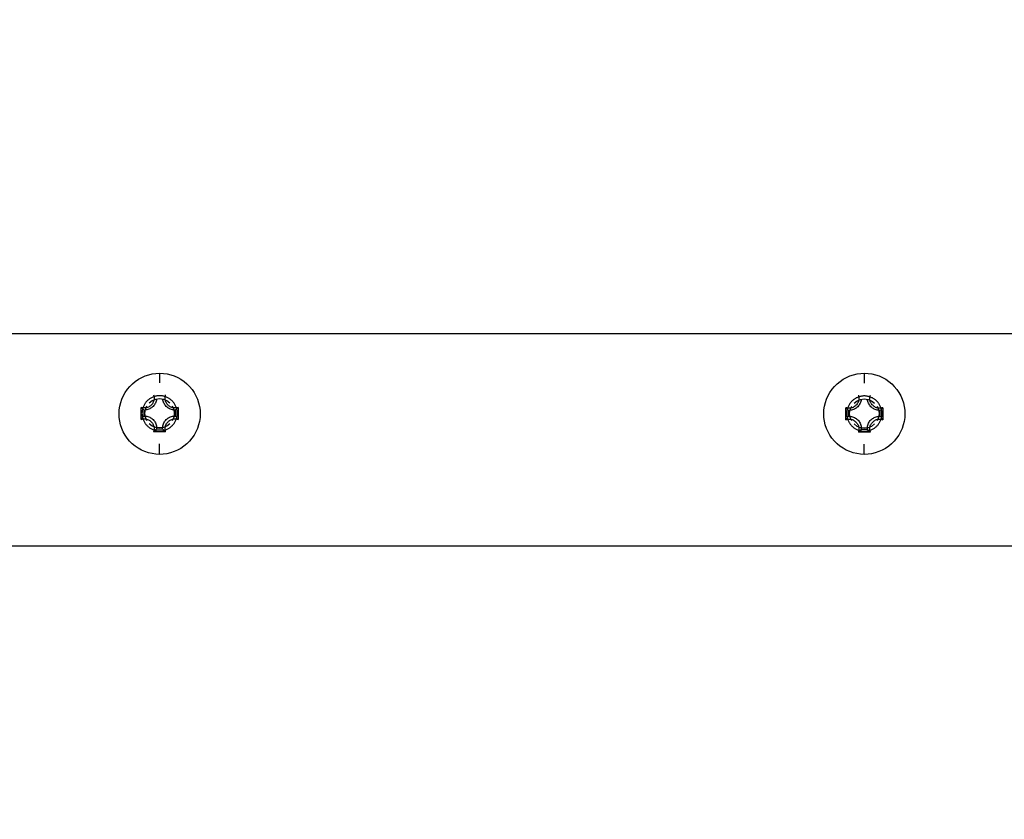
# Model space of a CAD drawing. Extents: x 0 to 420, y 0 to 297.
# Tile 54 of 77: x 282 to 298, y 215 to 228. Entities that reach past the tile are written whole.
import ezdxf

# ---------------------------------------------------------------- set-up
doc = ezdxf.new("R2010")
doc.units = 0
doc.header["$LTSCALE"] = 23.1
doc.layers.get('0').update_dxf_attribs({"linetype": 'CONTINUOUS'})
doc.layers.add('AXES', color=7, linetype='CONTINUOUS')
doc.layers.add('DIM_PILOTEES', color=7, linetype='CONTINUOUS')
doc.dimstyles.get("Standard").update_dxf_attribs({"dimtxt": 2.5, "dimasz": 2.5, "dimexe": 1.25, "dimexo": 0.625, "dimtad": 1, "dimcen": 2.5, "dimazin": 3, "dimtfac": 1, "dimtmove": 0, "dimatfit": 3})

# ---------------------------------------------------------------- blocks, each defined once
blk = doc.blocks.new('_FILLED')
at = {"color": 0, "linetype": 'BYBLOCK'}
blk.add_solid([(0, 0), (-1, 0.1429), (-1, -0.1429)], dxfattribs=at)
blk = doc.blocks.new('*D5')
at = {"layer": 'DIM_PILOTEES', "color": 2, "linetype": 'CONTINUOUS'}
for p, q in [((190.124, 209.109), (190.124, 278.743)), ((390.124, 209.109), (390.124, 278.743)), ((190.124, 276.743), (290.124, 276.743)), ((390.124, 276.743), (290.124, 276.743))]:
    blk.add_line(p, q, dxfattribs=at)
at = {"layer": 'DIM_PILOTEES', "color": 2, "linetype": 'CONTINUOUS', "xscale": 3.5, "yscale": 3.5, "zscale": 3.5, "rotation": 180}
blk.add_blockref('_FILLED', (190.124, 276.743), dxfattribs=at)
at = {"layer": 'DIM_PILOTEES', "color": 2, "linetype": 'CONTINUOUS', "xscale": 3.5, "yscale": 3.5, "zscale": 3.5}
blk.add_blockref('_FILLED', (390.124, 276.743), dxfattribs=at)

msp = doc.modelspace()

# ---------------------------------------------------------------- linework, layer by layer
at = {"color": 7, "linetype": 'CONTINUOUS'}
for p, q in [((385.464, 222.813), (194.764, 222.813)), ((284.114, 222.143), (284.114, 221.981)), ((296.114, 222.143), (296.114, 221.976)), ((283.801, 221.357), (283.801, 221.561)), ((283.843, 221.518), (283.843, 221.415)), ((284.33, 221.587), (284.355, 221.528)), ((284.355, 221.528), (284.364, 221.461)), ((284.386, 221.415), (284.386, 221.518)), ((284.428, 221.561), (284.428, 221.357)), ((295.801, 221.352), (295.801, 221.557)), ((295.843, 221.513), (295.843, 221.41)), ((296.33, 221.582), (296.355, 221.524)), ((296.355, 221.524), (296.364, 221.456)), ((296.386, 221.41), (296.386, 221.513)), ((296.428, 221.557), (296.428, 221.352)), ((283.874, 221.393), (283.864, 221.461)), ((283.899, 221.335), (283.874, 221.393)), ((295.874, 221.389), (295.864, 221.456)), ((295.899, 221.33), (295.874, 221.389)), ((284.063, 221.195), (284.166, 221.195)), ((296.063, 221.19), (296.166, 221.19)), ((284.217, 221.146), (284.012, 221.146)), ((296.217, 221.141), (296.012, 221.141)), ((284.114, 220.762), (284.114, 220.939)), ((296.114, 220.762), (296.114, 220.935))]:
    msp.add_line(p, q, dxfattribs=at)
for points in [[(284.114, 220.762), (284.051, 220.765), (283.988, 220.774), (283.926, 220.788), (283.865, 220.809), (283.807, 220.834), (283.751, 220.865), (283.698, 220.902), (283.649, 220.942), (283.604, 220.988), (283.563, 221.037), (283.527, 221.09), (283.496, 221.145), (283.47, 221.204), (283.45, 221.265), (283.435, 221.327), (283.427, 221.39), (283.424, 221.454), (283.427, 221.518), (283.436, 221.581), (283.451, 221.643), (283.471, 221.704), (283.497, 221.762), (283.528, 221.818), (283.565, 221.87), (283.606, 221.92), (283.651, 221.965), (283.7, 222.005), (283.753, 222.041), (283.809, 222.072), (283.868, 222.098), (283.928, 222.118), (283.99, 222.132), (284.052, 222.14), (284.114, 222.143)], [(284.114, 222.143), (284.178, 222.14), (284.241, 222.132), (284.303, 222.117), (284.364, 222.097), (284.422, 222.071), (284.478, 222.04), (284.531, 222.004), (284.58, 221.963), (284.625, 221.918), (284.666, 221.868), (284.702, 221.816), (284.733, 221.76), (284.759, 221.701), (284.779, 221.641), (284.793, 221.579), (284.802, 221.515), (284.805, 221.451), (284.802, 221.388), (284.793, 221.324), (284.778, 221.262), (284.758, 221.202), (284.732, 221.143), (284.701, 221.087), (284.664, 221.035), (284.623, 220.986), (284.578, 220.941), (284.529, 220.9), (284.476, 220.864), (284.42, 220.833), (284.361, 220.808), (284.301, 220.788), (284.239, 220.773), (284.177, 220.765), (284.114, 220.762)], [(296.114, 220.762), (296.051, 220.765), (295.988, 220.774), (295.926, 220.788), (295.865, 220.809), (295.807, 220.834), (295.751, 220.865), (295.698, 220.902), (295.649, 220.942), (295.604, 220.988), (295.563, 221.037), (295.527, 221.09), (295.496, 221.145), (295.47, 221.204), (295.45, 221.265), (295.435, 221.327), (295.427, 221.39), (295.424, 221.454), (295.427, 221.518), (295.436, 221.581), (295.451, 221.643), (295.471, 221.704), (295.497, 221.762), (295.528, 221.818), (295.565, 221.87), (295.606, 221.92), (295.651, 221.965), (295.7, 222.005), (295.753, 222.041), (295.809, 222.072), (295.868, 222.098), (295.928, 222.118), (295.99, 222.132), (296.052, 222.14), (296.114, 222.143)], [(296.114, 222.143), (296.178, 222.14), (296.241, 222.132), (296.303, 222.117), (296.364, 222.097), (296.422, 222.071), (296.478, 222.04), (296.531, 222.004), (296.58, 221.963), (296.625, 221.918), (296.666, 221.868), (296.702, 221.816), (296.733, 221.76), (296.759, 221.701), (296.779, 221.641), (296.793, 221.579), (296.802, 221.515), (296.805, 221.451), (296.802, 221.388), (296.793, 221.324), (296.778, 221.262), (296.758, 221.202), (296.732, 221.143), (296.701, 221.087), (296.664, 221.035), (296.623, 220.986), (296.578, 220.941), (296.529, 220.9), (296.476, 220.864), (296.42, 220.833), (296.361, 220.808), (296.301, 220.788), (296.239, 220.773), (296.177, 220.765), (296.114, 220.762)], [(284.062, 221.704), (284.062, 221.703), (284.059, 221.685), (284.055, 221.668), (284.049, 221.652), (284.042, 221.636), (284.034, 221.62), (284.025, 221.605), (284.014, 221.592), (284.002, 221.579), (283.989, 221.567), (283.975, 221.556), (283.961, 221.547), (283.945, 221.538), (283.929, 221.531), (283.913, 221.526), (283.896, 221.522), (283.878, 221.519), (283.873, 221.519)], [(284.02, 221.697), (284.017, 221.681), (284.012, 221.666), (284.007, 221.652), (284, 221.638), (283.992, 221.625), (283.983, 221.613), (283.972, 221.601), (283.961, 221.591), (283.948, 221.582), (283.935, 221.574), (283.922, 221.567), (283.907, 221.561), (283.892, 221.557)], [(283.939, 221.638), (283.99, 221.678), (284.05, 221.702), (284.114, 221.711), (284.179, 221.702), (284.239, 221.678), (284.29, 221.638)], [(284.012, 221.773), (284.017, 221.758), (284.019, 221.743), (284.021, 221.727), (284.021, 221.712), (284.02, 221.697)], [(284.356, 221.519), (284.351, 221.519), (284.333, 221.522), (284.316, 221.526), (284.3, 221.531), (284.284, 221.538), (284.268, 221.547), (284.254, 221.556), (284.24, 221.567), (284.227, 221.579), (284.215, 221.592), (284.204, 221.605), (284.195, 221.62), (284.186, 221.636), (284.18, 221.652), (284.174, 221.668), (284.17, 221.685), (284.167, 221.703), (284.167, 221.704)], [(284.212, 221.681), (284.209, 221.697), (284.208, 221.712), (284.208, 221.727), (284.21, 221.743), (284.212, 221.758), (284.217, 221.773)], [(284.352, 221.554), (284.337, 221.557), (284.322, 221.561), (284.307, 221.567), (284.294, 221.574), (284.28, 221.582), (284.268, 221.591), (284.257, 221.601), (284.246, 221.613), (284.237, 221.625), (284.229, 221.638), (284.222, 221.652), (284.216, 221.666), (284.212, 221.681)], [(296.062, 221.699), (296.062, 221.698), (296.059, 221.681), (296.055, 221.664), (296.049, 221.647), (296.042, 221.631), (296.034, 221.615), (296.025, 221.601), (296.014, 221.587), (296.002, 221.574), (295.989, 221.562), (295.975, 221.551), (295.961, 221.542), (295.945, 221.534), (295.929, 221.527), (295.913, 221.521), (295.896, 221.517), (295.878, 221.514), (295.873, 221.514)], [(296.02, 221.692), (296.017, 221.677), (296.012, 221.662), (296.007, 221.647), (296, 221.634), (295.992, 221.62), (295.983, 221.608), (295.972, 221.597), (295.961, 221.586), (295.948, 221.577), (295.935, 221.569), (295.922, 221.562), (295.907, 221.556), (295.892, 221.552)], [(295.939, 221.634), (295.99, 221.673), (296.05, 221.697), (296.114, 221.706), (296.179, 221.697), (296.239, 221.673), (296.29, 221.634)], [(296.012, 221.768), (296.017, 221.753), (296.019, 221.738), (296.021, 221.722), (296.021, 221.707), (296.02, 221.692)], [(296.356, 221.514), (296.351, 221.514), (296.333, 221.517), (296.316, 221.521), (296.3, 221.527), (296.284, 221.534), (296.268, 221.542), (296.254, 221.551), (296.24, 221.562), (296.227, 221.574), (296.215, 221.587), (296.204, 221.601), (296.195, 221.615), (296.186, 221.631), (296.18, 221.647), (296.174, 221.664), (296.17, 221.681), (296.167, 221.698), (296.167, 221.699)], [(296.212, 221.677), (296.209, 221.692), (296.208, 221.707), (296.208, 221.722), (296.21, 221.738), (296.212, 221.753), (296.217, 221.768)], [(296.352, 221.549), (296.337, 221.552), (296.322, 221.556), (296.307, 221.562), (296.294, 221.569), (296.28, 221.577), (296.268, 221.586), (296.257, 221.597), (296.246, 221.608), (296.237, 221.62), (296.229, 221.634), (296.222, 221.647), (296.216, 221.662), (296.212, 221.677)], [(283.843, 221.518), (283.836, 221.525), (283.828, 221.532), (283.821, 221.539), (283.814, 221.546), (283.808, 221.554), (283.801, 221.561)], [(283.892, 221.557), (283.877, 221.554), (283.862, 221.553), (283.846, 221.553), (283.831, 221.554), (283.816, 221.557), (283.801, 221.561)], [(283.864, 221.461), (283.874, 221.528), (283.899, 221.587)], [(284.428, 221.561), (284.413, 221.557), (284.398, 221.554), (284.383, 221.553), (284.367, 221.553), (284.352, 221.554)], [(284.386, 221.518), (284.393, 221.525), (284.401, 221.532), (284.408, 221.539), (284.415, 221.546), (284.421, 221.554), (284.428, 221.561)], [(295.892, 221.552), (295.877, 221.549), (295.862, 221.548), (295.846, 221.548), (295.831, 221.55), (295.816, 221.552), (295.801, 221.557)], [(295.843, 221.513), (295.836, 221.52), (295.828, 221.527), (295.821, 221.534), (295.814, 221.542), (295.808, 221.549), (295.801, 221.557)], [(295.864, 221.456), (295.874, 221.524), (295.899, 221.582)], [(296.428, 221.557), (296.413, 221.552), (296.398, 221.55), (296.383, 221.548), (296.367, 221.548), (296.352, 221.549)], [(296.386, 221.513), (296.393, 221.52), (296.401, 221.527), (296.408, 221.534), (296.415, 221.542), (296.421, 221.549), (296.428, 221.557)], [(283.843, 221.415), (283.836, 221.405), (283.828, 221.396), (283.821, 221.386), (283.814, 221.377), (283.808, 221.367), (283.801, 221.357)], [(283.801, 221.357), (283.816, 221.361), (283.831, 221.364), (283.846, 221.366), (283.862, 221.366), (283.877, 221.364), (283.892, 221.362), (283.907, 221.357), (283.922, 221.352), (283.935, 221.345), (283.948, 221.337), (283.961, 221.328), (283.972, 221.317), (283.983, 221.306), (283.992, 221.293), (284, 221.28), (284.007, 221.266), (284.012, 221.252), (284.017, 221.237), (284.02, 221.222), (284.021, 221.207), (284.021, 221.191), (284.019, 221.176), (284.017, 221.161), (284.012, 221.146)], [(283.843, 221.415), (283.861, 221.415), (283.878, 221.414), (283.896, 221.411), (283.913, 221.407), (283.929, 221.401), (283.945, 221.394), (283.961, 221.386), (283.975, 221.377), (283.989, 221.366), (284.002, 221.354), (284.014, 221.341), (284.025, 221.327), (284.034, 221.313), (284.042, 221.297), (284.049, 221.281), (284.055, 221.265), (284.059, 221.248), (284.062, 221.23), (284.063, 221.213), (284.063, 221.195)], [(284.166, 221.195), (284.166, 221.213), (284.167, 221.23), (284.17, 221.248), (284.174, 221.265), (284.18, 221.281), (284.186, 221.297), (284.195, 221.313), (284.204, 221.327), (284.215, 221.341), (284.227, 221.354), (284.24, 221.366), (284.254, 221.377), (284.268, 221.386), (284.284, 221.394), (284.3, 221.401), (284.316, 221.407), (284.333, 221.411), (284.351, 221.414), (284.368, 221.415), (284.386, 221.415)], [(284.217, 221.146), (284.212, 221.161), (284.21, 221.176), (284.208, 221.191), (284.208, 221.207), (284.209, 221.222), (284.212, 221.237), (284.216, 221.252), (284.222, 221.266), (284.229, 221.28), (284.237, 221.293), (284.246, 221.306), (284.257, 221.317), (284.268, 221.328), (284.28, 221.337), (284.294, 221.345), (284.307, 221.352), (284.322, 221.357), (284.337, 221.362), (284.352, 221.364), (284.367, 221.366), (284.383, 221.366), (284.398, 221.364), (284.413, 221.361), (284.428, 221.357)], [(284.364, 221.461), (284.355, 221.393), (284.33, 221.335)], [(284.386, 221.415), (284.393, 221.405), (284.401, 221.396), (284.408, 221.386), (284.415, 221.377), (284.421, 221.367), (284.428, 221.357)], [(295.843, 221.41), (295.836, 221.401), (295.828, 221.391), (295.821, 221.382), (295.814, 221.372), (295.808, 221.362), (295.801, 221.352)], [(295.801, 221.352), (295.816, 221.357), (295.831, 221.359), (295.846, 221.361), (295.862, 221.361), (295.877, 221.36), (295.892, 221.357), (295.907, 221.353), (295.922, 221.347), (295.935, 221.34), (295.948, 221.332), (295.961, 221.323), (295.972, 221.312), (295.983, 221.301), (295.992, 221.289), (296, 221.275), (296.007, 221.262), (296.012, 221.247), (296.017, 221.232), (296.02, 221.217), (296.021, 221.202), (296.021, 221.187), (296.019, 221.171), (296.017, 221.156), (296.012, 221.141)], [(295.843, 221.41), (295.861, 221.41), (295.878, 221.409), (295.896, 221.406), (295.913, 221.402), (295.929, 221.397), (295.945, 221.39), (295.961, 221.381), (295.975, 221.372), (295.989, 221.361), (296.002, 221.349), (296.014, 221.336), (296.025, 221.323), (296.034, 221.308), (296.042, 221.292), (296.049, 221.276), (296.055, 221.26), (296.059, 221.243), (296.062, 221.225), (296.063, 221.208), (296.063, 221.19)], [(296.166, 221.19), (296.166, 221.208), (296.167, 221.225), (296.17, 221.243), (296.174, 221.26), (296.18, 221.276), (296.186, 221.292), (296.195, 221.308), (296.204, 221.323), (296.215, 221.336), (296.227, 221.349), (296.24, 221.361), (296.254, 221.372), (296.268, 221.381), (296.284, 221.39), (296.3, 221.397), (296.316, 221.402), (296.333, 221.406), (296.351, 221.409), (296.368, 221.41), (296.386, 221.41)], [(296.217, 221.141), (296.212, 221.156), (296.21, 221.171), (296.208, 221.187), (296.208, 221.202), (296.209, 221.217), (296.212, 221.232), (296.216, 221.247), (296.222, 221.262), (296.229, 221.275), (296.237, 221.289), (296.246, 221.301), (296.257, 221.312), (296.268, 221.323), (296.28, 221.332), (296.294, 221.34), (296.307, 221.347), (296.322, 221.353), (296.337, 221.357), (296.352, 221.36), (296.367, 221.361), (296.383, 221.361), (296.398, 221.359), (296.413, 221.357), (296.428, 221.352)], [(296.364, 221.456), (296.355, 221.389), (296.33, 221.33)], [(296.386, 221.41), (296.393, 221.401), (296.401, 221.391), (296.408, 221.382), (296.415, 221.372), (296.421, 221.362), (296.428, 221.352)], [(284.29, 221.283), (284.239, 221.244), (284.179, 221.22), (284.114, 221.211), (284.05, 221.22), (283.99, 221.244), (283.939, 221.283)], [(284.063, 221.195), (284.055, 221.186), (284.046, 221.178), (284.038, 221.169), (284.03, 221.161), (284.021, 221.153), (284.012, 221.146)], [(284.166, 221.195), (284.174, 221.186), (284.182, 221.178), (284.191, 221.169), (284.199, 221.161), (284.208, 221.153), (284.217, 221.146)], [(296.29, 221.279), (296.239, 221.239), (296.179, 221.215), (296.114, 221.206), (296.05, 221.215), (295.99, 221.239), (295.939, 221.279)], [(296.063, 221.19), (296.055, 221.182), (296.046, 221.173), (296.038, 221.165), (296.03, 221.157), (296.021, 221.149), (296.012, 221.141)], [(296.166, 221.19), (296.174, 221.182), (296.182, 221.173), (296.191, 221.165), (296.199, 221.157), (296.208, 221.149), (296.217, 221.141)]]:
    msp.add_lwpolyline(points, dxfattribs=at)
at = {"color": 2, "linetype": 'CONTINUOUS'}
for points in [[(284.114, 221.761), (284.102, 221.761), (284.09, 221.76), (284.078, 221.759), (284.066, 221.757), (284.054, 221.755), (284.043, 221.752), (284.031, 221.749), (284.019, 221.745), (284.008, 221.741), (283.997, 221.737), (283.986, 221.732), (283.975, 221.727), (283.964, 221.721), (283.954, 221.714), (283.944, 221.708), (283.934, 221.701), (283.925, 221.693), (283.916, 221.685), (283.907, 221.677), (283.898, 221.669), (283.89, 221.66), (283.882, 221.651), (283.875, 221.641), (283.868, 221.631), (283.861, 221.621), (283.855, 221.611), (283.849, 221.6), (283.843, 221.589), (283.838, 221.578), (283.834, 221.567), (283.83, 221.556), (283.826, 221.544), (283.823, 221.533), (283.821, 221.521), (283.818, 221.509), (283.817, 221.497), (283.815, 221.485), (283.815, 221.473), (283.814, 221.461), (283.815, 221.449), (283.815, 221.437), (283.817, 221.425), (283.818, 221.413), (283.821, 221.401), (283.823, 221.389), (283.826, 221.377), (283.83, 221.366), (283.834, 221.355), (283.838, 221.343), (283.843, 221.332), (283.849, 221.321), (283.855, 221.311), (283.861, 221.301), (283.868, 221.29), (283.875, 221.281), (283.882, 221.271), (283.89, 221.262), (283.898, 221.253), (283.907, 221.245), (283.916, 221.236), (283.925, 221.228), (283.934, 221.221), (283.944, 221.214), (283.954, 221.207), (283.964, 221.201), (283.975, 221.195), (283.986, 221.19), (283.997, 221.185), (284.008, 221.18), (284.019, 221.176), (284.031, 221.173), (284.043, 221.17), (284.054, 221.167), (284.066, 221.165), (284.078, 221.163), (284.09, 221.162), (284.102, 221.161), (284.114, 221.161)], [(284.114, 221.161), (284.127, 221.161), (284.139, 221.162), (284.151, 221.163), (284.163, 221.165), (284.174, 221.167), (284.186, 221.17), (284.198, 221.173), (284.209, 221.176), (284.221, 221.18), (284.232, 221.185), (284.243, 221.19), (284.254, 221.195), (284.264, 221.201), (284.275, 221.207), (284.285, 221.214), (284.295, 221.221), (284.304, 221.228), (284.313, 221.236), (284.322, 221.245), (284.331, 221.253), (284.339, 221.262), (284.347, 221.271), (284.354, 221.281), (284.361, 221.29), (284.368, 221.301), (284.374, 221.311), (284.38, 221.321), (284.386, 221.332), (284.39, 221.343), (284.395, 221.355), (284.399, 221.366), (284.403, 221.377), (284.406, 221.389), (284.408, 221.401), (284.411, 221.413), (284.412, 221.425), (284.413, 221.437), (284.414, 221.449), (284.414, 221.461), (284.414, 221.473), (284.413, 221.485), (284.412, 221.497), (284.411, 221.509), (284.408, 221.521), (284.406, 221.533), (284.403, 221.544), (284.399, 221.556), (284.395, 221.567), (284.39, 221.578), (284.386, 221.589), (284.38, 221.6), (284.374, 221.611), (284.368, 221.621), (284.361, 221.631), (284.354, 221.641), (284.347, 221.651), (284.339, 221.66), (284.331, 221.669), (284.322, 221.677), (284.313, 221.685), (284.304, 221.693), (284.295, 221.701), (284.285, 221.708), (284.275, 221.714), (284.264, 221.721), (284.254, 221.727), (284.243, 221.732), (284.232, 221.737), (284.221, 221.741), (284.209, 221.745), (284.198, 221.749), (284.186, 221.752), (284.174, 221.755), (284.163, 221.757), (284.151, 221.759), (284.139, 221.76), (284.127, 221.761), (284.114, 221.761)], [(296.114, 221.756), (296.102, 221.756), (296.09, 221.755), (296.078, 221.754), (296.066, 221.752), (296.054, 221.75), (296.043, 221.747), (296.031, 221.744), (296.019, 221.741), (296.008, 221.737), (295.997, 221.732), (295.986, 221.727), (295.975, 221.722), (295.964, 221.716), (295.954, 221.71), (295.944, 221.703), (295.934, 221.696), (295.925, 221.688), (295.916, 221.681), (295.907, 221.672), (295.898, 221.664), (295.89, 221.655), (295.882, 221.646), (295.875, 221.636), (295.868, 221.626), (295.861, 221.616), (295.855, 221.606), (295.849, 221.595), (295.843, 221.585), (295.838, 221.574), (295.834, 221.562), (295.83, 221.551), (295.826, 221.54), (295.823, 221.528), (295.821, 221.516), (295.818, 221.504), (295.817, 221.492), (295.815, 221.48), (295.815, 221.468), (295.814, 221.456), (295.815, 221.444), (295.815, 221.432), (295.817, 221.42), (295.818, 221.408), (295.821, 221.396), (295.823, 221.384), (295.826, 221.373), (295.83, 221.361), (295.834, 221.35), (295.838, 221.339), (295.843, 221.328), (295.849, 221.317), (295.855, 221.306), (295.861, 221.296), (295.868, 221.286), (295.875, 221.276), (295.882, 221.266), (295.89, 221.257), (295.898, 221.248), (295.907, 221.24), (295.916, 221.232), (295.925, 221.224), (295.934, 221.216), (295.944, 221.209), (295.954, 221.203), (295.964, 221.196), (295.975, 221.19), (295.986, 221.185), (295.997, 221.18), (296.008, 221.176), (296.019, 221.172), (296.031, 221.168), (296.043, 221.165), (296.054, 221.162), (296.066, 221.16), (296.078, 221.158), (296.09, 221.157), (296.102, 221.156), (296.114, 221.156)], [(296.114, 221.156), (296.127, 221.156), (296.139, 221.157), (296.151, 221.158), (296.163, 221.16), (296.174, 221.162), (296.186, 221.165), (296.198, 221.168), (296.209, 221.172), (296.221, 221.176), (296.232, 221.18), (296.243, 221.185), (296.254, 221.19), (296.264, 221.196), (296.275, 221.203), (296.285, 221.209), (296.295, 221.216), (296.304, 221.224), (296.313, 221.232), (296.322, 221.24), (296.331, 221.248), (296.339, 221.257), (296.347, 221.266), (296.354, 221.276), (296.361, 221.286), (296.368, 221.296), (296.374, 221.306), (296.38, 221.317), (296.386, 221.328), (296.39, 221.339), (296.395, 221.35), (296.399, 221.361), (296.403, 221.373), (296.406, 221.384), (296.408, 221.396), (296.411, 221.408), (296.412, 221.42), (296.413, 221.432), (296.414, 221.444), (296.414, 221.456), (296.414, 221.468), (296.413, 221.48), (296.412, 221.492), (296.411, 221.504), (296.408, 221.516), (296.406, 221.528), (296.403, 221.54), (296.399, 221.551), (296.395, 221.562), (296.39, 221.574), (296.386, 221.585), (296.38, 221.595), (296.374, 221.606), (296.368, 221.616), (296.361, 221.626), (296.354, 221.636), (296.347, 221.646), (296.339, 221.655), (296.331, 221.664), (296.322, 221.672), (296.313, 221.681), (296.304, 221.688), (296.295, 221.696), (296.285, 221.703), (296.275, 221.71), (296.264, 221.716), (296.254, 221.722), (296.243, 221.727), (296.232, 221.732), (296.221, 221.737), (296.209, 221.741), (296.198, 221.744), (296.186, 221.747), (296.174, 221.75), (296.163, 221.752), (296.151, 221.754), (296.139, 221.755), (296.127, 221.756), (296.114, 221.756)]]:
    msp.add_lwpolyline(points, dxfattribs=at)
at = {"layer": 'AXES', "color": 7, "linetype": 'CONTINUOUS'}
msp.add_line((299.914, 219.2), (280.314, 219.2), dxfattribs=at)

# ---------------------------------------------------------------- dimensions: what is measured, and where the dimension line sits
at = {"layer": 'DIM_PILOTEES', "color": 2, "linetype": 'CONTINUOUS'}
dim = msp.add_linear_dim(base=(190.124, 276.743), p1=(390.124, 209.109), p2=(190.124, 209.109), angle=180, dimstyle='Standard', dxfattribs=at)
dim.commit()
dim.dimension.update_dxf_attribs({"geometry": '*D5', "text_midpoint": (281.365, 276.743), "dimtype": 128})

doc.saveas('drawing.dxf')
